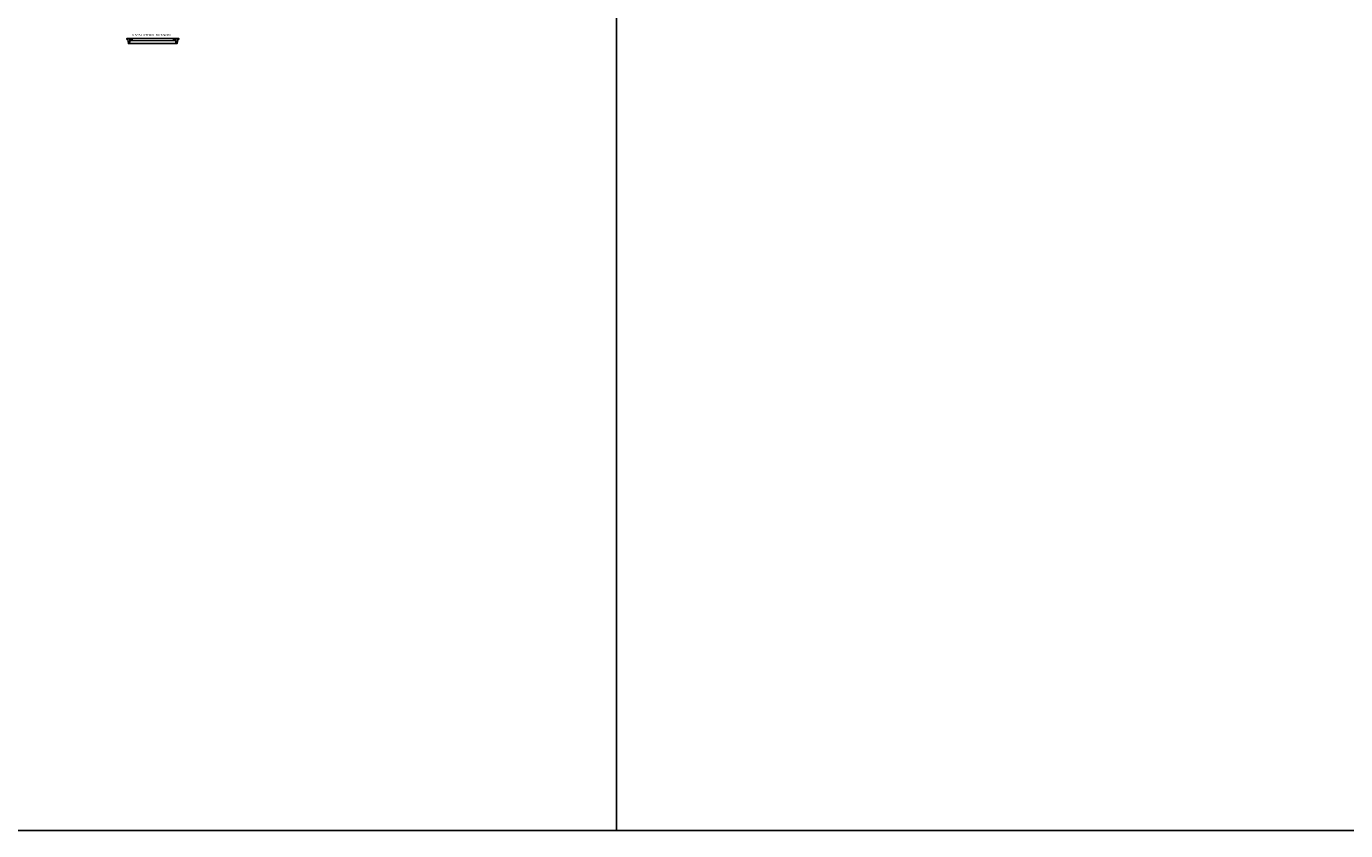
# Model space of a CAD drawing. Extents: x -98 to 248, y -55 to 13.
# Tile 91 of 117: x 166 to 194, y -55 to -39. Entities that reach past the tile are written whole.
import ezdxf

# ---------------------------------------------------------------- set-up
doc = ezdxf.new("R2010")
doc.units = 0
doc.header["$LTSCALE"] = 0.01
for name, color, linetype in [('AUX', 2, 'Continuous'), ('PDF2_0', 7, 'Continuous'), ('PDF2_Text', 7, 'Continuous')]:
    doc.layers.add(name, color=color, linetype=linetype)
doc.styles.add('Arial_1', font='arial.ttf', dxfattribs={"height": 0.075})

msp = doc.modelspace()

# ---------------------------------------------------------------- linework, layer by layer
at = {"layer": 'AUX'}
for points in [[(109.3373, 12.6966), (178.4643, 12.6966), (178.4643, -55.3374), (109.3373, -55.3374)], [(178.4643, 12.6966), (247.5913, 12.6966), (247.5913, -55.3374), (178.4643, -55.3374)]]:
    msp.add_lwpolyline(points, close=True, dxfattribs=at)
at = {"layer": 'PDF2_0', "lineweight": 25}
for points in [[(168.332, -38.8692), (168.3653, -38.8692), (168.3653, -38.8901), (168.3814, -38.8901), (168.3814, -38.8474), (168.2722, -38.8474), (168.2722, -38.8692), (168.2931, -38.8692), (168.3064, -38.9547), (168.3187, -38.9547)], [(168.3586, -38.874), (168.3586, -38.8949), (169.267, -38.8949), (169.267, -38.874), (169.2822, -38.874), (169.2955, -38.9547), (168.3301, -38.9547), (168.3434, -38.874)]]:
    msp.add_lwpolyline(points, close=True, dxfattribs=at)
at = {"layer": 'PDF2_0', "lineweight": 13}
for points in [[(168.3187, -38.9547), (168.3301, -38.9547)], [(169.2442, -38.8474), (168.3814, -38.8474)], [(168.3814, -38.8901), (169.2442, -38.8901)], [(169.2955, -38.9547), (169.3078, -38.9547)]]:
    msp.add_lwpolyline(points, dxfattribs=at)
at = {"layer": 'PDF2_0', "lineweight": 25}
msp.add_lwpolyline([(169.2755, -38.8692), (169.2936, -38.8692), (169.3078, -38.9547), (169.3192, -38.9547), (169.3335, -38.8692), (169.3544, -38.8692), (169.3544, -38.8474), (169.2442, -38.8474), (169.2442, -38.8901), (169.2603, -38.8901), (169.2603, -38.8692), (169.2936, -38.8692)], dxfattribs=at)

# ---------------------------------------------------------------- texts
at = {"layer": 'PDF2_Text', "insert": (168.3776, -38.8016), "char_height": 0.04489, "attachment_point": 7, "style": 'Arial_1'}
msp.add_mtext('VISTA LATERAL DA TAMPA', dxfattribs=at)

doc.saveas('drawing.dxf')
